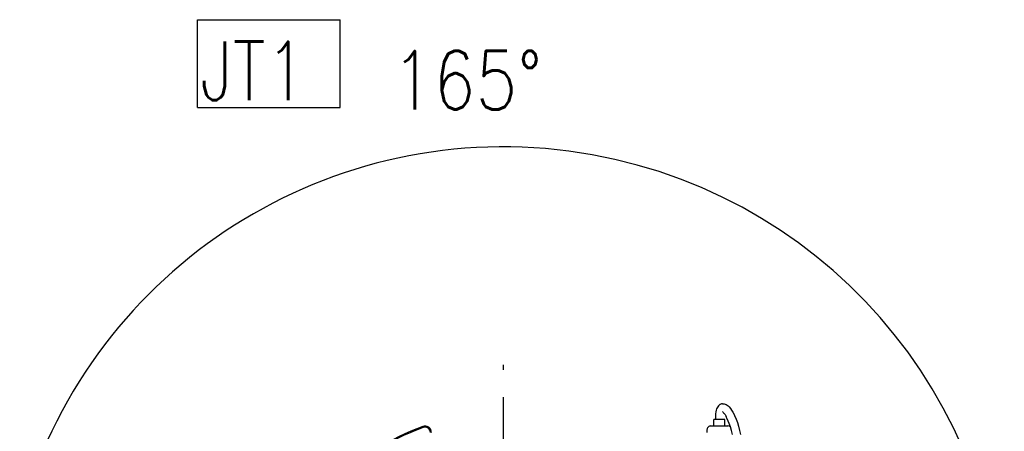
# Model space of a CAD drawing. Header units: millimetres. Extents: x -289 to 305, y -210 to 210.
# Tile 57 of 79: x -72 to -18, y 158 to 180. Entities that reach past the tile are written whole.
import ezdxf

# ---------------------------------------------------------------- set-up
doc = ezdxf.new("R2010")
doc.units = ezdxf.units.MM
doc.linetypes.add('CENTER', pattern=[12, 7.5, -1.5, 1.5, -1.5])
doc.styles.get("Standard").update_dxf_attribs({"font": 'ROMANS', "bigfont": 'EXTFONT'})

# ---------------------------------------------------------------- blocks, each defined once
blk = doc.blocks.new('DTL0022')
at = {"color": 3, "linetype": 'Continuous'}
for p, q in [((160.900009, 169.499878), (160.900009, 174.499878)), ((169.100021, 174.499878), (160.900009, 174.499878)), ((167.686813, 180.208374), (167.333389, 180.479615)), ((168.350082, 179.13147), (168.403427, 179.425659)), ((169.100021, 169.499878), (169.100021, 174.499878)), ((155.499985, 166.499878), (155.499985, 164.499878)), ((158.499985, 169.499878), (171.499985, 169.499878))]:
    blk.add_line(p, q, dxfattribs=at)
for points in [[(167.121567, 186.461304), (166.632126, 186.364136), (166.159714, 186.214478), (165.709823, 186.015503), (165.294479, 185.776245), (164.855514, 185.455445), (164.274093, 184.89563), (163.768692, 184.237671), (163.319931, 183.452027), (162.934799, 182.535523), (162.605881, 181.447144), (162.34349, 180.194458), (162.156418, 178.845825), (162.006759, 176.928589), (161.949997, 174.499878)], [(167.437729, 186.494751), (167.866897, 186.504517), (168.600082, 186.42981), (169.45018, 186.199097), (170.189194, 185.869751), (170.956497, 185.39563), (171.706344, 184.797242), (172.514267, 183.998902), (173.433975, 182.893189), (174.393905, 181.514038), (175.306381, 179.985474), (176.262649, 178.14563)], [(167.686813, 180.208374), (168.00206, 179.893921), (168.627182, 179.136353), (169.313217, 178.136353), (170.167587, 176.670044)], [(174.946701, 162.999878), (174.228592, 165.917603), (173.405105, 168.743775), (172.480179, 171.448853), (171.809952, 173.165894), (170.821457, 175.385865), (170.497299, 176.040161), (170.14006, 176.678833)], [(176.231399, 178.186402), (176.616989, 177.398316), (177.781051, 174.66687), (178.737594, 172.056031), (179.596206, 169.356812), (180.475876, 166.121949), (181.187362, 162.999878)]]:
    blk.add_lwpolyline(points, dxfattribs=at)
for centre, radius, start, end in [((167.752914, 181.990357), 4.51538, 94.015232, 98.037551), ((0, 0), 180, 110.051041, 135), ((-0.015061, 0.031983), 179.12132, 110.051041, 120.364435), ((-60, 164.392945), 5, 0, 110.051041), ((-59.979733, 164.421753), 4.12132, 0, 110.051041), ((158.499985, 166.499878), 3, 90.000003, 180.000005), ((171.499985, 166.499878), 3.000001, 51.350073, 89.999996)]:
    blk.add_arc(centre, radius, start, end, dxfattribs=at)

msp = doc.modelspace()

# ---------------------------------------------------------------- linework, layer by layer
at = {"color": 151, "linetype": 'Continuous'}
for p, q in [((-61.819, 175.621), (-61.819, 180.421)), ((-61.819, 180.421), (-54.019, 180.421)), ((-54.019, 175.621), (-54.019, 180.421)), ((-61.819, 175.621), (-54.019, 175.621))]:
    msp.add_line(p, q, dxfattribs=at)
at = {"color": 7, "linetype": 'CENTER'}
msp.add_line((-45.109, 128.305), (-45.109, 161.578), dxfattribs=at)
at = {"color": 7, "linetype": 'Continuous'}
msp.add_arc((-45.109, 146.135), 27.341, 195, 165, dxfattribs=at)

# ---------------------------------------------------------------- block references
at = {"color": 7, "xscale": 0.071428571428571, "yscale": 0.071428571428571, "zscale": 0.071428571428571}
msp.add_blockref('DTL0022', (-45.109, 146.135), dxfattribs=at)

# ---------------------------------------------------------------- texts
at = {"color": 151, "insert": (-61.662, 176.021), "char_height": 3.2, "attachment_point": 7}
msp.add_mtext('{\\W0.8125;JT1}', dxfattribs=at)
at = {"color": 7, "insert": (-51.211, 175.512), "char_height": 3.2, "attachment_point": 7}
msp.add_mtext('{\\W0.833333;165°}', dxfattribs=at)

doc.saveas('drawing.dxf')
